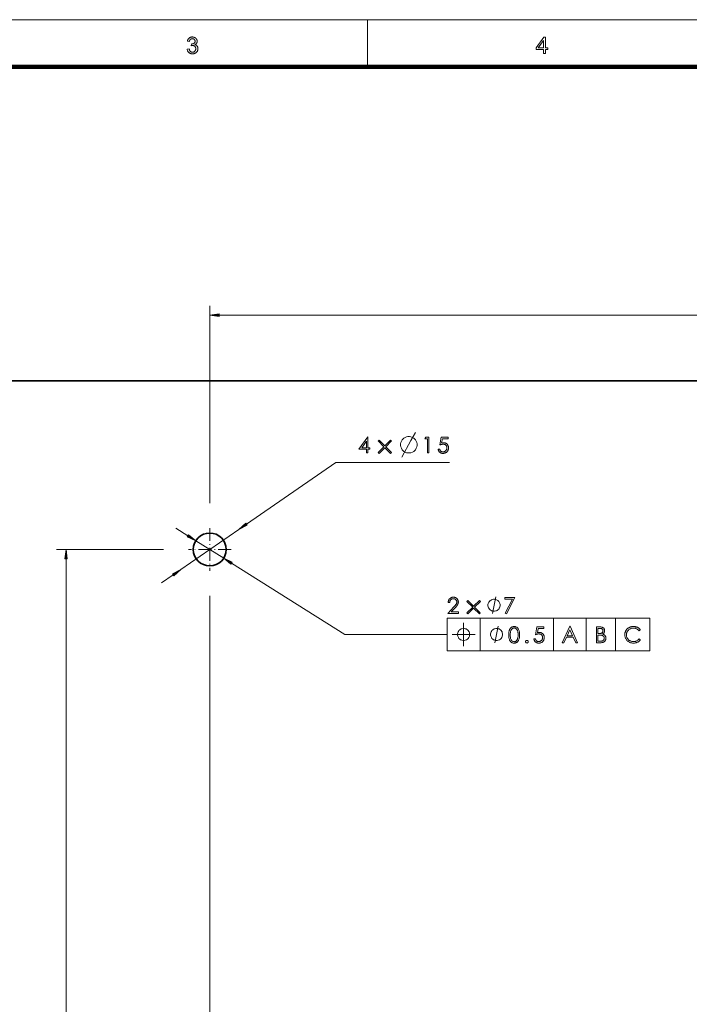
# Model space of a CAD drawing. Extents: x 0 to 1189, y 0 to 841.
# Tile 82 of 135: x 149 to 291, y 622 to 831. Entities that reach past the tile are written whole.
import ezdxf

# ---------------------------------------------------------------- set-up
doc = ezdxf.new("R2010")
doc.units = 0
doc.linetypes.add('DASHDOT', pattern=[18.5, 12, -3, 0.5, -3])

msp = doc.modelspace()

# ---------------------------------------------------------------- linework, layer by layer
at = {"color": 7, "lineweight": 13}
for p, q in [((10, 831), (1179, 831)), ((189.43, 728.2), (189.43, 770.18)), ((191.41, 768.18), (318.34, 768.18)), ((197.23, 723.74), (216.2, 736.87)), ((216.2, 736.87), (240.35, 736.87)), ((179.58, 718.35), (156.9, 718.35)), ((158.9, 541), (158.9, 716.36)), ((194.07, 715.43), (218.14, 700.29)), ((189.43, 708.5), (189.43, 477.19)), ((239.86, 703.78), (282.91, 703.78)), ((218.14, 700.29), (239.87, 700.29)), ((239.86, 696.78), (282.91, 696.78))]:
    msp.add_line(p, q, dxfattribs=at)
at = {"color": 7, "lineweight": 13, "ltscale": 0.25}
msp.add_line((222.94, 821), (222.94, 831), dxfattribs=at)
at = {"color": 7, "lineweight": 100}
msp.add_line((1169, 821), (20, 821), dxfattribs=at)
at = {"color": 7, "lineweight": 35}
for p, q in [((149.48, 754.22), (123.13, 754.22)), ((490.37, 754.22), (149.48, 754.22))]:
    msp.add_line(p, q, dxfattribs=at)
at = {"color": 7, "lineweight": 13, "ltscale": 0.075427}
for p, q in [((182.23, 722.87), (184.79, 721.27)), ((179.15, 711.24), (181.63, 712.95))]:
    msp.add_line(p, q, dxfattribs=at)
at = {"color": 7, "lineweight": 13, "ltscale": 0.375}
msp.add_line((183.26, 714.08), (195.6, 722.61), dxfattribs=at)
at = {"color": 7, "linetype": 'DASHDOT', "lineweight": 13, "ltscale": 0.227499}
msp.add_line((189.43, 722.9), (189.43, 713.8), dxfattribs=at)
at = {"color": 7, "lineweight": 13, "ltscale": 0.175001}
msp.add_line((186.47, 720.21), (192.39, 716.48), dxfattribs=at)
at = {"color": 7, "linetype": 'DASHDOT', "lineweight": 13, "ltscale": 0.227501}
msp.add_line((193.98, 718.35), (184.88, 718.35), dxfattribs=at)
at = {"color": 7, "lineweight": 13, "ltscale": 0.175}
for p, q in [((239.86, 703.78), (239.86, 696.78)), ((246.86, 703.78), (246.86, 696.78)), ((262.45, 703.78), (262.45, 696.78)), ((269.41, 703.78), (269.41, 696.78)), ((275.6, 703.78), (275.6, 696.78)), ((282.91, 703.78), (282.91, 696.78))]:
    msp.add_line(p, q, dxfattribs=at)
at = {"color": 7, "lineweight": 13}
for points in [[(184.63, 824.73), (185.06, 824.79), (185.07, 824.72), (185.09, 824.65), (185.11, 824.59), (185.13, 824.53), (185.16, 824.47), (185.18, 824.42), (185.21, 824.37), (185.24, 824.33), (185.27, 824.29), (185.31, 824.26), (185.34, 824.23), (185.38, 824.2), (185.42, 824.18), (185.46, 824.16), (185.51, 824.14), (185.55, 824.12), (185.6, 824.11), (185.64, 824.11), (185.69, 824.1), (185.74, 824.1), (185.8, 824.1), (185.86, 824.11), (185.92, 824.12), (185.97, 824.13), (186.02, 824.15), (186.07, 824.17), (186.12, 824.2), (186.17, 824.23), (186.21, 824.27), (186.25, 824.31), (186.29, 824.35), (186.33, 824.4), (186.36, 824.44), (186.39, 824.49), (186.41, 824.54), (186.43, 824.6), (186.44, 824.65), (186.45, 824.71), (186.46, 824.77), (186.46, 824.83), (186.46, 824.89), (186.46, 824.94), (186.45, 825), (186.43, 825.05), (186.41, 825.1), (186.39, 825.15), (186.37, 825.19), (186.34, 825.24), (186.31, 825.28), (186.27, 825.32), (186.23, 825.35), (186.19, 825.39), (186.14, 825.42), (186.1, 825.44), (186.05, 825.46), (186, 825.48), (185.95, 825.49), (185.89, 825.5), (185.84, 825.51), (185.78, 825.51), (185.75, 825.51), (185.73, 825.51), (185.7, 825.51), (185.67, 825.5), (185.64, 825.5), (185.61, 825.49), (185.58, 825.49), (185.54, 825.48), (185.51, 825.47), (185.47, 825.46), (185.52, 825.84), (185.53, 825.84), (185.54, 825.84), (185.55, 825.84), (185.55, 825.84), (185.56, 825.84), (185.57, 825.84), (185.57, 825.83), (185.58, 825.83), (185.59, 825.83), (185.59, 825.83), (185.65, 825.84), (185.7, 825.84), (185.75, 825.85), (185.8, 825.86), (185.85, 825.87), (185.9, 825.89), (185.95, 825.9), (186, 825.93), (186.04, 825.95), (186.09, 825.98), (186.13, 826.01), (186.16, 826.04), (186.2, 826.08), (186.23, 826.12), (186.25, 826.16), (186.27, 826.21), (186.29, 826.25), (186.3, 826.31), (186.3, 826.36), (186.31, 826.42), (186.3, 826.47), (186.3, 826.51), (186.29, 826.55), (186.28, 826.6), (186.27, 826.64), (186.25, 826.67), (186.23, 826.71), (186.2, 826.75), (186.18, 826.78), (186.15, 826.81), (186.11, 826.84), (186.08, 826.87), (186.04, 826.89), (186, 826.91), (185.96, 826.93), (185.92, 826.94), (185.88, 826.95), (185.83, 826.96), (185.78, 826.96), (185.73, 826.97), (185.68, 826.96), (185.64, 826.96), (185.59, 826.95), (185.55, 826.94), (185.5, 826.93), (185.46, 826.91), (185.42, 826.89), (185.38, 826.87), (185.35, 826.84), (185.31, 826.81), (185.28, 826.78), (185.25, 826.74), (185.22, 826.7), (185.2, 826.66), (185.18, 826.61), (185.16, 826.56), (185.14, 826.51), (185.12, 826.46), (185.11, 826.4), (185.1, 826.34), (184.67, 826.41), (184.69, 826.5), (184.71, 826.58), (184.74, 826.65), (184.77, 826.73), (184.8, 826.8), (184.84, 826.86), (184.88, 826.92), (184.92, 826.98), (184.97, 827.03), (185.03, 827.08), (185.09, 827.13), (185.15, 827.17), (185.21, 827.2), (185.27, 827.23), (185.34, 827.26), (185.41, 827.28), (185.49, 827.3), (185.56, 827.31), (185.64, 827.32), (185.72, 827.32), (185.78, 827.32), (185.84, 827.31), (185.89, 827.31), (185.94, 827.3), (186, 827.29), (186.05, 827.27), (186.1, 827.26), (186.15, 827.24), (186.2, 827.22), (186.25, 827.2), (186.3, 827.17), (186.34, 827.14), (186.38, 827.11), (186.43, 827.08), (186.46, 827.05), (186.5, 827.02), (186.53, 826.98), (186.56, 826.94), (186.59, 826.9), (186.62, 826.86), (186.64, 826.82), (186.67, 826.77), (186.68, 826.73), (186.7, 826.69), (186.72, 826.64), (186.73, 826.6), (186.74, 826.55), (186.74, 826.5), (186.75, 826.46), (186.75, 826.41), (186.75, 826.36), (186.74, 826.32), (186.74, 826.28), (186.73, 826.23), (186.72, 826.19), (186.7, 826.15), (186.69, 826.11), (186.67, 826.07), (186.65, 826.03), (186.63, 826), (186.6, 825.96), (186.57, 825.93), (186.54, 825.89), (186.51, 825.86), (186.47, 825.83), (186.44, 825.8), (186.4, 825.77), (186.36, 825.75), (186.31, 825.72), (186.26, 825.7), (186.33, 825.68), (186.38, 825.67), (186.44, 825.64), (186.49, 825.62), (186.54, 825.59), (186.59, 825.56), (186.63, 825.52), (186.67, 825.49), (186.71, 825.45), (186.75, 825.4), (186.78, 825.36), (186.81, 825.31), (186.83, 825.26), (186.86, 825.2), (186.88, 825.15), (186.89, 825.09), (186.9, 825.03), (186.91, 824.97), (186.92, 824.91), (186.92, 824.84), (186.92, 824.75), (186.91, 824.66), (186.89, 824.58), (186.87, 824.49), (186.84, 824.42), (186.8, 824.34), (186.76, 824.27), (186.7, 824.19), (186.65, 824.13), (186.58, 824.06), (186.52, 824), (186.44, 823.95), (186.37, 823.9), (186.29, 823.86), (186.21, 823.82), (186.12, 823.79), (186.03, 823.77), (185.94, 823.76), (185.84, 823.75), (185.74, 823.74), (185.65, 823.75), (185.56, 823.75), (185.48, 823.77), (185.4, 823.79), (185.32, 823.81), (185.24, 823.84), (185.17, 823.88), (185.1, 823.92), (185.04, 823.97), (184.97, 824.02), (184.92, 824.07), (184.86, 824.13), (184.82, 824.2), (184.77, 824.26), (184.74, 824.33), (184.7, 824.41), (184.68, 824.48), (184.65, 824.56), (184.64, 824.64)], [(260.31, 823.8), (260.31, 824.64), (258.8, 824.64), (258.8, 825.04), (260.39, 827.3), (260.74, 827.3), (260.74, 825.04), (261.22, 825.04), (261.22, 824.64), (260.74, 824.64), (260.74, 823.8)], [(260.31, 825.04), (260.31, 826.61), (259.22, 825.04)], [(191.41, 768.44), (189.43, 768.18), (191.41, 767.92)], [(222.98, 742.32), (223.04, 742.32), (223.04, 739.97), (223.45, 739.97), (223.45, 739.65), (223.04, 739.65), (223.04, 738.87), (222.71, 738.87), (222.71, 739.65), (221.1, 739.65)], [(222.71, 739.97), (222.71, 741.38), (221.72, 739.97)], [(228.05, 741.42), (226.82, 740.2), (228.04, 738.99), (227.84, 738.78), (226.62, 739.99), (225.41, 738.78), (225.2, 738.99), (226.41, 740.2), (225.19, 741.42), (225.4, 741.62), (226.62, 740.41), (227.84, 741.62)], [(231.89, 742.37), (231.54, 742.37), (231.25, 742.31), (230.95, 742.19), (230.66, 742.02), (230.31, 741.67), (230.14, 741.38), (230.02, 741.09), (229.96, 740.79), (229.96, 740.44), (230.02, 740.15), (230.14, 739.86), (230.31, 739.57), (230.66, 739.22), (230.95, 739.04), (231.25, 738.93), (231.54, 738.87), (231.89, 738.87), (232.18, 738.93), (232.47, 739.04), (232.76, 739.22), (233.11, 739.57), (233.29, 739.86), (233.4, 740.15), (233.46, 740.44), (233.46, 740.79), (233.4, 741.09), (233.29, 741.38), (233.11, 741.67), (232.76, 742.02), (232.47, 742.19), (232.18, 742.31)], [(235.33, 742.23), (235.99, 742.23), (235.99, 738.87), (235.66, 738.87), (235.66, 741.91), (235.13, 741.91)], [(240.06, 742.23), (240.06, 741.91), (238.86, 741.91), (238.69, 741), (238.74, 741.01), (238.78, 741.02), (238.83, 741.03), (238.87, 741.04), (238.91, 741.05), (238.95, 741.05), (238.99, 741.06), (239.03, 741.06), (239.07, 741.06), (239.11, 741.06), (239.2, 741.06), (239.28, 741.05), (239.37, 741.03), (239.44, 741.01), (239.52, 740.98), (239.59, 740.95), (239.66, 740.91), (239.73, 740.86), (239.79, 740.81), (239.85, 740.75), (239.91, 740.69), (239.96, 740.62), (240, 740.55), (240.04, 740.47), (240.07, 740.4), (240.1, 740.32), (240.12, 740.23), (240.13, 740.15), (240.14, 740.05), (240.15, 739.96), (240.14, 739.86), (240.13, 739.77), (240.12, 739.68), (240.09, 739.59), (240.07, 739.5), (240.03, 739.42), (239.99, 739.34), (239.94, 739.27), (239.89, 739.19), (239.82, 739.12), (239.76, 739.06), (239.69, 739), (239.61, 738.95), (239.53, 738.91), (239.45, 738.87), (239.36, 738.84), (239.27, 738.82), (239.18, 738.8), (239.08, 738.79), (238.97, 738.78), (238.89, 738.79), (238.82, 738.79), (238.74, 738.81), (238.67, 738.82), (238.6, 738.85), (238.53, 738.87), (238.47, 738.9), (238.41, 738.94), (238.35, 738.98), (238.29, 739.03), (238.23, 739.08), (238.18, 739.13), (238.14, 739.19), (238.1, 739.25), (238.06, 739.31), (238.03, 739.38), (238, 739.45), (237.98, 739.52), (237.96, 739.6), (237.95, 739.68), (238.29, 739.68), (238.3, 739.63), (238.32, 739.58), (238.34, 739.53), (238.36, 739.48), (238.38, 739.44), (238.41, 739.39), (238.44, 739.36), (238.47, 739.32), (238.51, 739.28), (238.54, 739.25), (238.58, 739.22), (238.62, 739.2), (238.66, 739.18), (238.71, 739.16), (238.75, 739.14), (238.8, 739.13), (238.84, 739.12), (238.89, 739.11), (238.94, 739.1), (238.99, 739.1), (239.05, 739.11), (239.12, 739.11), (239.18, 739.13), (239.24, 739.14), (239.3, 739.17), (239.35, 739.19), (239.41, 739.23), (239.46, 739.26), (239.51, 739.3), (239.56, 739.35), (239.61, 739.4), (239.65, 739.46), (239.68, 739.51), (239.72, 739.57), (239.74, 739.63), (239.76, 739.69), (239.78, 739.76), (239.79, 739.83), (239.8, 739.9), (239.8, 739.97), (239.8, 740.04), (239.79, 740.1), (239.78, 740.16), (239.77, 740.22), (239.75, 740.28), (239.73, 740.33), (239.7, 740.38), (239.67, 740.43), (239.63, 740.48), (239.59, 740.53), (239.55, 740.57), (239.5, 740.6), (239.45, 740.64), (239.4, 740.67), (239.34, 740.69), (239.29, 740.71), (239.22, 740.72), (239.16, 740.73), (239.09, 740.74), (239.02, 740.74), (238.96, 740.74), (238.89, 740.74), (238.82, 740.73), (238.75, 740.71), (238.68, 740.7), (238.6, 740.68), (238.53, 740.66), (238.45, 740.63), (238.37, 740.6), (238.29, 740.57), (238.6, 742.23)], [(197.08, 723.96), (195.6, 722.61), (197.38, 723.53)], [(184.65, 721.05), (186.47, 720.21), (184.93, 721.49)], [(159.16, 716.36), (158.9, 718.35), (158.64, 716.36)], [(194.21, 715.65), (192.39, 716.48), (193.93, 715.21)], [(181.78, 712.74), (183.26, 714.08), (181.48, 713.17)], [(251.1, 706.5), (251.1, 706.62), (251.05, 706.85), (250.99, 707.03), (250.93, 707.15), (250.81, 707.32), (250.64, 707.5), (250.46, 707.61), (250.35, 707.67), (250.17, 707.73), (249.94, 707.79), (249.82, 707.79), (249.7, 707.79), (249.47, 707.73), (249.3, 707.67), (249.18, 707.61), (249, 707.5), (248.83, 707.32), (248.71, 707.15), (248.65, 707.03), (248.6, 706.85), (248.54, 706.62), (248.54, 706.5), (248.54, 706.39), (248.6, 706.15), (248.65, 705.98), (248.71, 705.86), (248.83, 705.69), (249, 705.51), (249.18, 705.4), (249.3, 705.34), (249.47, 705.28), (249.7, 705.22), (249.82, 705.22), (249.94, 705.22), (250.17, 705.28), (250.35, 705.34), (250.46, 705.4), (250.64, 705.51), (250.81, 705.69), (250.93, 705.86), (250.99, 705.98), (251.05, 706.15), (251.1, 706.39)], [(252.14, 708.12), (254.27, 708.12), (252.47, 704.67), (252.2, 704.81), (253.75, 707.8), (252.14, 707.8)], [(244.64, 700.28), (244.64, 700.4), (244.58, 700.63), (244.52, 700.81), (244.47, 700.92), (244.35, 701.1), (244.17, 701.27), (244, 701.39), (243.88, 701.45), (243.71, 701.51), (243.47, 701.56), (243.36, 701.56), (243.24, 701.56), (243.01, 701.51), (242.83, 701.45), (242.72, 701.39), (242.54, 701.27), (242.37, 701.1), (242.25, 700.92), (242.19, 700.81), (242.13, 700.63), (242.07, 700.4), (242.07, 700.28), (242.07, 700.16), (242.13, 699.93), (242.19, 699.76), (242.25, 699.64), (242.37, 699.46), (242.54, 699.29), (242.72, 699.17), (242.83, 699.11), (243.01, 699.06), (243.24, 699), (243.36, 699), (243.47, 699), (243.71, 699.06), (243.88, 699.11), (244, 699.17), (244.17, 699.29), (244.35, 699.46), (244.47, 699.64), (244.52, 699.76), (244.58, 699.93), (244.64, 700.16)], [(251.64, 700.28), (251.64, 700.4), (251.58, 700.63), (251.52, 700.81), (251.47, 700.92), (251.35, 701.1), (251.17, 701.27), (251, 701.39), (250.88, 701.45), (250.71, 701.51), (250.47, 701.56), (250.36, 701.56), (250.24, 701.56), (250.01, 701.51), (249.83, 701.45), (249.72, 701.39), (249.54, 701.27), (249.37, 701.1), (249.25, 700.92), (249.19, 700.81), (249.13, 700.63), (249.07, 700.4), (249.07, 700.28), (249.07, 700.16), (249.13, 699.93), (249.19, 699.76), (249.25, 699.64), (249.37, 699.46), (249.54, 699.29), (249.72, 699.17), (249.83, 699.11), (250.01, 699.06), (250.24, 699), (250.36, 699), (250.47, 699), (250.71, 699.06), (250.88, 699.11), (251, 699.17), (251.17, 699.29), (251.35, 699.46), (251.47, 699.64), (251.52, 699.76), (251.58, 699.93), (251.64, 700.16)], [(254.09, 698.45), (253.98, 698.45), (253.88, 698.46), (253.78, 698.49), (253.69, 698.52), (253.61, 698.56), (253.52, 698.61), (253.45, 698.67), (253.38, 698.73), (253.31, 698.81), (253.25, 698.89), (253.19, 698.99), (253.14, 699.09), (253.1, 699.2), (253.06, 699.32), (253.03, 699.45), (253, 699.58), (252.98, 699.73), (252.97, 699.88), (252.96, 700.04), (252.96, 700.21), (252.96, 700.38), (252.97, 700.54), (252.98, 700.7), (253, 700.84), (253.03, 700.98), (253.06, 701.11), (253.1, 701.22), (253.14, 701.34), (253.19, 701.44), (253.25, 701.53), (253.31, 701.62), (253.38, 701.69), (253.45, 701.76), (253.52, 701.82), (253.61, 701.87), (253.69, 701.91), (253.78, 701.94), (253.88, 701.96), (253.98, 701.97), (254.09, 701.98), (254.19, 701.97), (254.29, 701.96), (254.39, 701.94), (254.48, 701.91), (254.57, 701.86), (254.65, 701.81), (254.73, 701.76), (254.8, 701.69), (254.87, 701.61), (254.94, 701.52), (255, 701.43), (255.05, 701.32), (255.1, 701.21), (255.14, 701.09), (255.17, 700.97), (255.2, 700.83), (255.22, 700.69), (255.24, 700.54), (255.25, 700.38), (255.25, 700.21), (255.25, 700.05), (255.24, 699.89), (255.22, 699.74), (255.2, 699.59), (255.17, 699.46), (255.14, 699.33), (255.1, 699.21), (255.05, 699.1), (254.99, 699), (254.93, 698.9), (254.87, 698.82), (254.8, 698.74), (254.72, 698.67), (254.65, 698.61), (254.56, 698.56), (254.48, 698.52), (254.38, 698.49), (254.29, 698.46), (254.19, 698.45)], [(254.1, 701.66), (254.02, 701.66), (253.95, 701.65), (253.88, 701.63), (253.81, 701.6), (253.75, 701.57), (253.69, 701.53), (253.64, 701.48), (253.58, 701.42), (253.54, 701.36), (253.49, 701.29), (253.45, 701.21), (253.41, 701.12), (253.38, 701.03), (253.35, 700.93), (253.33, 700.83), (253.31, 700.72), (253.29, 700.6), (253.28, 700.47), (253.28, 700.34), (253.28, 700.2), (253.28, 699.93), (253.31, 699.68), (253.35, 699.46), (253.41, 699.27), (253.48, 699.11), (253.57, 698.98), (253.68, 698.88), (253.8, 698.81), (253.94, 698.77), (254.1, 698.75), (254.17, 698.75), (254.25, 698.77), (254.32, 698.78), (254.39, 698.81), (254.45, 698.85), (254.51, 698.89), (254.57, 698.94), (254.62, 698.99), (254.67, 699.06), (254.72, 699.13), (254.76, 699.21), (254.8, 699.3), (254.83, 699.39), (254.86, 699.49), (254.88, 699.59), (254.9, 699.7), (254.92, 699.82), (254.93, 699.94), (254.94, 700.07), (254.94, 700.2), (254.94, 700.34), (254.93, 700.47), (254.92, 700.6), (254.9, 700.72), (254.88, 700.83), (254.86, 700.93), (254.83, 701.03), (254.79, 701.12), (254.75, 701.21), (254.71, 701.29), (254.66, 701.36), (254.61, 701.42), (254.56, 701.48), (254.5, 701.53), (254.44, 701.57), (254.38, 701.6), (254.31, 701.63), (254.24, 701.65), (254.17, 701.66)], [(260.4, 701.89), (260.4, 701.58), (259.2, 701.58), (259.03, 700.66), (259.08, 700.67), (259.12, 700.68), (259.17, 700.69), (259.21, 700.7), (259.25, 700.71), (259.29, 700.71), (259.33, 700.72), (259.38, 700.72), (259.42, 700.72), (259.46, 700.72), (259.54, 700.72), (259.63, 700.71), (259.71, 700.7), (259.78, 700.67), (259.86, 700.65), (259.93, 700.61), (260, 700.57), (260.07, 700.52), (260.13, 700.47), (260.19, 700.41), (260.25, 700.35), (260.3, 700.28), (260.34, 700.21), (260.38, 700.14), (260.41, 700.06), (260.44, 699.98), (260.46, 699.89), (260.47, 699.81), (260.48, 699.72), (260.49, 699.62), (260.48, 699.52), (260.47, 699.43), (260.46, 699.34), (260.43, 699.25), (260.41, 699.16), (260.37, 699.08), (260.33, 699), (260.28, 698.93), (260.23, 698.86), (260.17, 698.79), (260.1, 698.72), (260.03, 698.66), (259.95, 698.61), (259.88, 698.57), (259.79, 698.53), (259.71, 698.5), (259.61, 698.48), (259.52, 698.46), (259.42, 698.45), (259.31, 698.45), (259.24, 698.45), (259.16, 698.46), (259.08, 698.47), (259.01, 698.48), (258.94, 698.51), (258.87, 698.53), (258.81, 698.56), (258.75, 698.6), (258.69, 698.64), (258.63, 698.69), (258.57, 698.74), (258.52, 698.79), (258.48, 698.85), (258.44, 698.91), (258.4, 698.97), (258.37, 699.04), (258.34, 699.11), (258.32, 699.19), (258.3, 699.26), (258.29, 699.35), (258.63, 699.35), (258.64, 699.29), (258.66, 699.24), (258.68, 699.19), (258.7, 699.14), (258.72, 699.1), (258.75, 699.06), (258.78, 699.02), (258.81, 698.98), (258.85, 698.95), (258.88, 698.91), (258.92, 698.89), (258.96, 698.86), (259, 698.84), (259.05, 698.82), (259.09, 698.8), (259.14, 698.79), (259.18, 698.78), (259.23, 698.77), (259.28, 698.77), (259.33, 698.76), (259.39, 698.77), (259.46, 698.77), (259.52, 698.79), (259.58, 698.8), (259.64, 698.83), (259.7, 698.85), (259.75, 698.89), (259.8, 698.92), (259.85, 698.97), (259.9, 699.01), (259.95, 699.06), (259.99, 699.12), (260.03, 699.17), (260.06, 699.23), (260.08, 699.29), (260.11, 699.35), (260.12, 699.42), (260.13, 699.49), (260.14, 699.56), (260.14, 699.63), (260.14, 699.7), (260.14, 699.76), (260.13, 699.82), (260.11, 699.88), (260.09, 699.94), (260.07, 699.99), (260.04, 700.05), (260.01, 700.09), (259.97, 700.14), (259.93, 700.19), (259.89, 700.23), (259.84, 700.27), (259.79, 700.3), (259.74, 700.33), (259.68, 700.35), (259.63, 700.37), (259.56, 700.38), (259.5, 700.4), (259.43, 700.4), (259.36, 700.4), (259.3, 700.4), (259.23, 700.4), (259.16, 700.39), (259.09, 700.38), (259.02, 700.36), (258.95, 700.34), (258.87, 700.32), (258.79, 700.29), (258.71, 700.26), (258.63, 700.23), (258.94, 701.89)], [(256.53, 698.75), (256.53, 698.77), (256.53, 698.8), (256.53, 698.82), (256.54, 698.84), (256.55, 698.86), (256.56, 698.88), (256.57, 698.9), (256.58, 698.92), (256.6, 698.93), (256.61, 698.95), (256.63, 698.97), (256.65, 698.98), (256.66, 698.99), (256.68, 699), (256.7, 699.01), (256.72, 699.02), (256.74, 699.02), (256.76, 699.03), (256.79, 699.03), (256.81, 699.03), (256.83, 699.03), (256.85, 699.03), (256.88, 699.02), (256.9, 699.02), (256.92, 699.01), (256.94, 699), (256.95, 698.99), (256.97, 698.98), (256.99, 698.97), (257.01, 698.95), (257.02, 698.93), (257.04, 698.92), (257.05, 698.9), (257.06, 698.88), (257.07, 698.86), (257.08, 698.84), (257.08, 698.82), (257.09, 698.8), (257.09, 698.77), (257.09, 698.75), (257.09, 698.73), (257.09, 698.7), (257.08, 698.68), (257.08, 698.66), (257.07, 698.64), (257.06, 698.62), (257.05, 698.6), (257.04, 698.58), (257.02, 698.56), (257.01, 698.55), (256.99, 698.53), (256.97, 698.52), (256.95, 698.51), (256.94, 698.49), (256.92, 698.49), (256.9, 698.48), (256.88, 698.47), (256.85, 698.47), (256.83, 698.47), (256.81, 698.46), (256.79, 698.47), (256.76, 698.47), (256.74, 698.47), (256.72, 698.48), (256.7, 698.49), (256.68, 698.5), (256.66, 698.51), (256.65, 698.52), (256.63, 698.53), (256.61, 698.55), (256.6, 698.57), (256.58, 698.58), (256.57, 698.6), (256.56, 698.62), (256.55, 698.64), (256.54, 698.66), (256.53, 698.68), (256.53, 698.71), (256.53, 698.73)]]:
    msp.add_lwpolyline(points, close=True, dxfattribs=at)
for points in [[(230.2, 737.99), (232.18, 741.49), (233.17, 743.24)], [(249.47, 704.75), (250.17, 708.25)], [(243.36, 697.83), (243.36, 700.28), (243.36, 702.73)], [(250.01, 698.53), (250.71, 702.03)], [(240.91, 700.28), (243.36, 700.28), (245.81, 700.28)]]:
    msp.add_lwpolyline(points, dxfattribs=at)
at = {"color": 7, "lineweight": 5}
for points in [[(240.4, 707.06), (240.08, 707.06), (240.08, 707.17), (240.1, 707.26), (240.12, 707.36), (240.14, 707.44), (240.17, 707.53), (240.21, 707.61), (240.25, 707.69), (240.3, 707.76), (240.36, 707.83), (240.42, 707.89), (240.48, 707.95), (240.55, 708), (240.62, 708.05), (240.7, 708.09), (240.77, 708.13), (240.85, 708.15), (240.93, 708.18), (241.02, 708.19), (241.11, 708.2), (241.2, 708.2), (241.28, 708.2), (241.37, 708.19), (241.45, 708.18), (241.53, 708.16), (241.61, 708.13), (241.68, 708.1), (241.75, 708.06), (241.81, 708.02), (241.88, 707.97), (241.94, 707.91), (242, 707.85), (242.05, 707.79), (242.09, 707.72), (242.13, 707.66), (242.16, 707.59), (242.19, 707.51), (242.21, 707.44), (242.23, 707.36), (242.23, 707.28), (242.24, 707.2), (242.24, 707.13), (242.23, 707.07), (242.22, 707.01), (242.21, 706.95), (242.2, 706.89), (242.18, 706.84), (242.16, 706.78), (242.13, 706.72), (242.1, 706.67), (242.07, 706.62), (242.04, 706.56), (242, 706.5), (241.96, 706.45), (241.91, 706.39), (241.86, 706.32), (241.81, 706.26), (241.75, 706.19), (241.7, 706.12), (241.63, 706.05), (241.57, 705.98), (240.73, 705.08), (242.28, 705.08), (242.28, 704.75), (240, 704.75), (241.28, 706.14), (241.35, 706.21), (241.41, 706.28), (241.47, 706.35), (241.52, 706.41), (241.57, 706.47), (241.62, 706.52), (241.66, 706.58), (241.7, 706.63), (241.73, 706.67), (241.76, 706.72), (241.79, 706.76), (241.82, 706.8), (241.84, 706.85), (241.86, 706.9), (241.87, 706.94), (241.89, 706.99), (241.9, 707.04), (241.9, 707.09), (241.91, 707.14), (241.91, 707.19), (241.91, 707.25), (241.9, 707.3), (241.89, 707.35), (241.87, 707.4), (241.86, 707.45), (241.83, 707.5), (241.8, 707.55), (241.77, 707.59), (241.74, 707.64), (241.7, 707.68), (241.65, 707.72), (241.61, 707.75), (241.56, 707.78), (241.51, 707.81), (241.46, 707.83), (241.41, 707.85), (241.35, 707.87), (241.3, 707.88), (241.24, 707.88), (241.18, 707.88), (241.11, 707.88), (241.05, 707.88), (240.99, 707.87), (240.93, 707.85), (240.88, 707.83), (240.83, 707.81), (240.78, 707.78), (240.73, 707.75), (240.68, 707.71), (240.64, 707.67), (240.6, 707.63), (240.57, 707.58), (240.53, 707.53), (240.5, 707.47), (240.48, 707.41), (240.45, 707.35), (240.44, 707.28), (240.42, 707.22), (240.41, 707.14)], [(246.92, 707.3), (245.7, 706.09), (246.91, 704.88), (246.71, 704.66), (245.49, 705.88), (244.28, 704.67), (244.07, 704.88), (245.29, 706.09), (244.07, 707.31), (244.28, 707.51), (245.49, 706.29), (246.71, 707.51)], [(265.98, 702.03), (267.55, 698.53), (267.19, 698.53), (266.66, 699.68), (265.21, 699.68), (264.68, 698.53), (264.31, 698.53), (265.9, 702.03)], [(271.58, 701.89), (272.25, 701.89), (272.35, 701.89), (272.45, 701.89), (272.54, 701.88), (272.63, 701.86), (272.71, 701.84), (272.79, 701.82), (272.86, 701.79), (272.93, 701.76), (272.99, 701.72), (273.05, 701.68), (273.1, 701.64), (273.15, 701.59), (273.19, 701.54), (273.22, 701.48), (273.25, 701.42), (273.28, 701.36), (273.3, 701.29), (273.31, 701.22), (273.32, 701.15), (273.32, 701.07), (273.32, 701.03), (273.32, 700.98), (273.31, 700.94), (273.31, 700.9), (273.3, 700.86), (273.28, 700.82), (273.27, 700.78), (273.25, 700.74), (273.23, 700.7), (273.21, 700.66), (273.19, 700.63), (273.17, 700.59), (273.14, 700.56), (273.11, 700.53), (273.08, 700.5), (273.04, 700.47), (273.01, 700.44), (272.97, 700.41), (272.93, 700.39), (272.89, 700.37), (272.96, 700.34), (273.02, 700.32), (273.09, 700.29), (273.14, 700.26), (273.2, 700.23), (273.25, 700.19), (273.3, 700.15), (273.34, 700.12), (273.38, 700.07), (273.42, 700.03), (273.45, 699.98), (273.48, 699.94), (273.51, 699.89), (273.53, 699.84), (273.55, 699.78), (273.57, 699.73), (273.58, 699.67), (273.59, 699.62), (273.6, 699.56), (273.6, 699.5), (273.6, 699.41), (273.59, 699.33), (273.57, 699.26), (273.55, 699.18), (273.52, 699.11), (273.49, 699.05), (273.45, 698.98), (273.4, 698.92), (273.35, 698.86), (273.3, 698.8), (273.23, 698.75), (273.17, 698.71), (273.1, 698.66), (273.02, 698.63), (272.95, 698.6), (272.87, 698.57), (272.78, 698.56), (272.69, 698.54), (272.6, 698.53), (272.51, 698.53), (271.58, 698.53)], [(271.91, 701.57), (271.91, 700.49), (272.11, 700.49), (272.19, 700.49), (272.27, 700.49), (272.35, 700.5), (272.42, 700.51), (272.49, 700.52), (272.55, 700.54), (272.61, 700.56), (272.67, 700.58), (272.72, 700.6), (272.76, 700.63), (272.8, 700.66), (272.84, 700.69), (272.87, 700.73), (272.9, 700.77), (272.92, 700.81), (272.94, 700.86), (272.96, 700.9), (272.97, 700.96), (272.97, 701.01), (272.98, 701.07), (272.97, 701.16), (272.95, 701.25), (272.92, 701.32), (272.87, 701.39), (272.81, 701.44), (272.73, 701.49), (272.65, 701.52), (272.54, 701.55), (272.43, 701.56), (272.3, 701.57)], [(280.89, 701.27), (280.63, 701.07), (280.54, 701.18), (280.43, 701.28), (280.33, 701.37), (280.21, 701.44), (280.1, 701.51), (279.97, 701.56), (279.85, 701.6), (279.71, 701.63), (279.57, 701.65), (279.43, 701.65), (279.31, 701.65), (279.2, 701.63), (279.08, 701.61), (278.98, 701.58), (278.87, 701.55), (278.77, 701.5), (278.67, 701.44), (278.58, 701.38), (278.48, 701.31), (278.4, 701.23), (278.31, 701.14), (278.24, 701.05), (278.17, 700.96), (278.12, 700.86), (278.07, 700.76), (278.03, 700.66), (278, 700.55), (277.98, 700.44), (277.97, 700.32), (277.96, 700.2), (277.97, 700.08), (277.98, 699.96), (278, 699.85), (278.03, 699.74), (278.07, 699.64), (278.11, 699.54), (278.17, 699.44), (278.23, 699.35), (278.31, 699.26), (278.39, 699.17), (278.47, 699.1), (278.56, 699.03), (278.66, 698.97), (278.76, 698.91), (278.86, 698.87), (278.97, 698.83), (279.08, 698.8), (279.2, 698.78), (279.32, 698.77), (279.45, 698.76), (279.59, 698.77), (279.72, 698.79), (279.85, 698.81), (279.98, 698.85), (280.1, 698.9), (280.22, 698.96), (280.33, 699.04), (280.43, 699.12), (280.54, 699.21), (280.63, 699.32), (280.89, 699.12), (280.84, 699.05), (280.79, 698.99), (280.73, 698.93), (280.68, 698.88), (280.61, 698.83), (280.55, 698.78), (280.48, 698.73), (280.41, 698.69), (280.34, 698.65), (280.27, 698.62), (280.19, 698.58), (280.11, 698.56), (280.03, 698.53), (279.95, 698.51), (279.87, 698.49), (279.78, 698.47), (279.7, 698.46), (279.61, 698.45), (279.52, 698.45), (279.43, 698.45), (279.27, 698.45), (279.12, 698.47), (278.97, 698.49), (278.83, 698.53), (278.7, 698.57), (278.57, 698.63), (278.45, 698.69), (278.33, 698.77), (278.22, 698.86), (278.12, 698.95), (278.02, 699.06), (277.93, 699.17), (277.86, 699.28), (277.79, 699.4), (277.73, 699.52), (277.69, 699.66), (277.65, 699.79), (277.63, 699.93), (277.61, 700.08), (277.61, 700.23), (277.61, 700.33), (277.62, 700.42), (277.63, 700.51), (277.64, 700.6), (277.66, 700.69), (277.69, 700.78), (277.72, 700.86), (277.76, 700.95), (277.8, 701.03), (277.84, 701.11), (277.89, 701.19), (277.94, 701.27), (278, 701.34), (278.06, 701.41), (278.12, 701.48), (278.19, 701.54), (278.26, 701.6), (278.34, 701.65), (278.42, 701.7), (278.5, 701.75), (278.58, 701.79), (278.67, 701.83), (278.76, 701.87), (278.85, 701.9), (278.94, 701.92), (279.03, 701.94), (279.13, 701.96), (279.22, 701.97), (279.32, 701.98), (279.42, 701.98), (279.51, 701.98), (279.6, 701.97), (279.69, 701.96), (279.78, 701.95), (279.86, 701.93), (279.95, 701.91), (280.03, 701.89), (280.11, 701.86), (280.19, 701.83), (280.27, 701.8), (280.34, 701.76), (280.42, 701.72), (280.48, 701.67), (280.55, 701.62), (280.62, 701.57), (280.68, 701.52), (280.74, 701.46), (280.79, 701.4), (280.84, 701.34)], [(265.94, 701.29), (265.36, 700.02), (266.51, 700.02)], [(271.91, 700.15), (271.91, 698.86), (272.33, 698.86), (272.4, 698.86), (272.47, 698.86), (272.53, 698.86), (272.59, 698.87), (272.64, 698.88), (272.69, 698.88), (272.74, 698.89), (272.79, 698.9), (272.83, 698.92), (272.86, 698.93), (272.9, 698.95), (272.93, 698.96), (272.96, 698.98), (272.99, 699), (273.02, 699.02), (273.04, 699.05), (273.07, 699.07), (273.09, 699.1), (273.12, 699.13), (273.14, 699.16), (273.16, 699.19), (273.18, 699.22), (273.2, 699.25), (273.21, 699.28), (273.22, 699.32), (273.23, 699.35), (273.24, 699.38), (273.24, 699.42), (273.25, 699.45), (273.25, 699.49), (273.25, 699.52), (273.25, 699.54), (273.24, 699.57), (273.24, 699.6), (273.23, 699.62), (273.23, 699.65), (273.22, 699.67), (273.21, 699.7), (273.2, 699.72), (273.19, 699.75), (273.17, 699.77), (273.16, 699.8), (273.15, 699.82), (273.13, 699.84), (273.11, 699.86), (273.09, 699.88), (273.07, 699.91), (273.05, 699.93), (273.03, 699.95), (273.01, 699.96), (272.98, 699.98), (272.96, 700), (272.93, 700.02), (272.9, 700.03), (272.88, 700.05), (272.85, 700.06), (272.82, 700.07), (272.79, 700.08), (272.75, 700.09), (272.72, 700.1), (272.69, 700.11), (272.64, 700.12), (272.6, 700.13), (272.54, 700.13), (272.48, 700.14), (272.42, 700.14), (272.35, 700.15), (272.27, 700.15), (272.19, 700.15), (272.1, 700.15)]]:
    msp.add_lwpolyline(points, close=True, dxfattribs=at)
at = {"color": 7, "lineweight": 35}
msp.add_circle((189.43, 718.35), 3.5, dxfattribs=at)
at = {"color": 7, "lineweight": 13}
for points in [[(191.41, 768.44), (189.43, 768.18), (191.41, 768.44), (191.41, 767.92)], [(197.08, 723.96), (195.6, 722.61), (197.08, 723.96), (197.38, 723.53)], [(184.65, 721.05), (186.47, 720.21), (184.65, 721.05), (184.93, 721.49)], [(159.16, 716.36), (158.9, 718.35), (159.16, 716.36), (158.64, 716.36)], [(194.21, 715.65), (192.39, 716.48), (194.21, 715.65), (193.93, 715.21)], [(181.78, 712.74), (183.26, 714.08), (181.78, 712.74), (181.48, 713.17)]]:
    msp.add_solid(points, dxfattribs=at)

doc.saveas('drawing.dxf')
